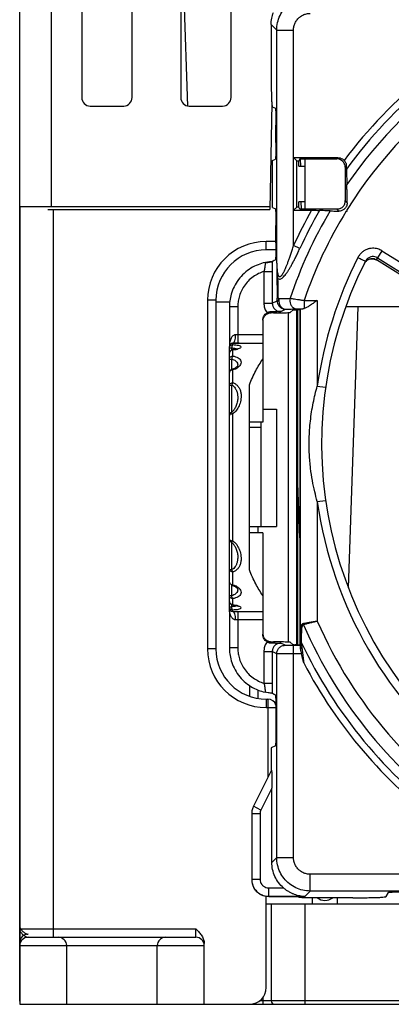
# Model space of a CAD drawing. Header units: millimetres. Extents: x 0 to 420, y 0 to 594.
# Tile 2 of 25: x 63 to 85, y 177 to 235. Entities that reach past the tile are written whole.
import ezdxf

# ---------------------------------------------------------------- set-up
doc = ezdxf.new("R2010")
doc.units = ezdxf.units.MM

msp = doc.modelspace()

# ---------------------------------------------------------------- linework, layer by layer
at = {"color": 7, "linetype": 'Continuous'}
for p, q in [((63.256, 176.935), (63.256, 283.435)), ((65.156, 224.335), (65.156, 265.735)), ((66.956, 251.835), (66.956, 230.835)), ((69.956, 230.835), (69.956, 251.835)), ((72.856, 251.835), (72.856, 230.835)), ((75.856, 230.835), (75.856, 251.835)), ((73.289, 230.333), (73.048, 237.235)), ((78.579, 234.862), (78.246, 235.195)), ((78.246, 235.195), (78.246, 232.293)), ((78.579, 220.955), (78.579, 234.862)), ((78.579, 234.862), (79.578, 234.862)), ((79.578, 227.254), (79.578, 234.862)), ((67.456, 230.335), (69.456, 230.335)), ((73.356, 230.335), (75.356, 230.335)), ((78.285, 230.497), (78.175, 224.152)), ((78.315, 230.293), (78.498, 230.202)), ((78.532, 228.167), (78.532, 229.202)), ((78.323, 227.08), (78.498, 227.167)), ((78.323, 224.289), (78.323, 227.08)), ((79.578, 227.254), (82.226, 227.254)), ((79.771, 227.069), (79.586, 227.254)), ((79.586, 224.115), (79.586, 227.254)), ((79.771, 224.3), (79.771, 227.069)), ((79.771, 227.069), (79.898, 227.069)), ((79.952, 227.178), (79.898, 227.069)), ((79.898, 226.742), (79.898, 227.069)), ((79.898, 226.742), (80.256, 226.742)), ((79.984, 227.178), (79.99, 226.743)), ((80.152, 227.184), (82.156, 227.184)), ((80.256, 227.184), (80.256, 224.184)), ((82.156, 227.184), (82.226, 227.254)), ((82.656, 226.685), (82.729, 226.758)), ((82.656, 226.685), (82.656, 225.44)), ((79.898, 224.3), (79.898, 224.627)), ((80.256, 224.627), (79.898, 224.627)), ((80.021, 224.629), (80.028, 224.192)), ((82.664, 224.676), (82.777, 224.563)), ((63.256, 224.335), (78.175, 224.335)), ((63.256, 224.335), (63.256, 176.935)), ((63.256, 224.152), (63.256, 176.752)), ((64.939, 224.152), (78.175, 224.152)), ((65.256, 224.152), (65.256, 180.752)), ((78.323, 224.289), (78.498, 224.202)), ((79.578, 222.006), (79.578, 224.115)), ((79.578, 224.115), (80.659, 224.115)), ((79.771, 224.3), (79.586, 224.115)), ((79.898, 224.3), (79.771, 224.3)), ((79.952, 224.191), (79.898, 224.3)), ((81.857, 224.184), (80.152, 224.184)), ((82.158, 224.182), (82.275, 224.065)), ((78.532, 222.167), (78.532, 223.202)), ((77.956, 221.752), (77.956, 222.252)), ((78.532, 222.252), (77.956, 222.252)), ((78.529, 221.752), (77.956, 221.752)), ((79.956, 221.832), (79.578, 222.006)), ((84.846, 221.7), (84.582, 221.278)), ((84.846, 221.7), (87.789, 219.861)), ((78.456, 221.146), (78.498, 221.167)), ((84.518, 221.152), (84.519, 221.153)), ((87.344, 219.386), (84.518, 221.152)), ((87.345, 219.387), (84.519, 221.153)), ((84.582, 221.278), (87.526, 219.439)), ((77.816, 220.464), (77.816, 218.571)), ((77.816, 220.464), (78.315, 220.464)), ((78.315, 220.464), (78.315, 218.571)), ((74.456, 218.752), (74.456, 197.952)), ((74.956, 218.752), (74.456, 218.752)), ((74.956, 218.752), (74.956, 197.952)), ((74.956, 218.652), (75.777, 218.652)), ((77.816, 218.571), (78.315, 218.571)), ((78.315, 218.571), (78.608, 218.717)), ((80.211, 218.737), (80.999, 218.737)), ((80.211, 218.737), (80.211, 218.25)), ((80.999, 218.737), (80.999, 213.632)), ((75.756, 218.358), (75.756, 215.984)), ((76.256, 218.358), (75.756, 218.358)), ((76.256, 218.358), (76.256, 216.184)), ((78.226, 218.001), (78.196, 218.001)), ((78.39, 218.001), (78.226, 218.001)), ((78.256, 218.063), (78.256, 218.005)), ((78.816, 218.071), (79.108, 218.217)), ((79.285, 198.351), (79.285, 218.018)), ((79.552, 218.181), (79.389, 218.018)), ((79.956, 218.184), (79.752, 218.184)), ((79.785, 198.184), (79.785, 218.184)), ((79.839, 198.185), (79.845, 218.185)), ((79.956, 218.184), (79.999, 218.228)), ((79.956, 218.184), (79.956, 198.184)), ((79.999, 199.054), (79.999, 218.228)), ((87.354, 218.352), (82.69, 218.352)), ((82.852, 201.591), (83.437, 218.352)), ((77.756, 217.562), (77.756, 211.484)), ((75.956, 216.184), (77.756, 216.184)), ((75.956, 216.1), (75.956, 216.18)), ((77.756, 216.684), (76.106, 216.684)), ((75.756, 200.389), (75.756, 215.98)), ((75.756, 215.902), (75.898, 215.902)), ((75.898, 215.782), (75.898, 215.902)), ((75.956, 215.419), (75.956, 215.773)), ((75.756, 215.238), (75.898, 215.238)), ((75.898, 214.627), (75.898, 215.238)), ((75.956, 213.827), (75.956, 214.592)), ((76.256, 214.882), (76.256, 214.881)), ((75.756, 213.686), (75.898, 213.686)), ((75.898, 212.078), (75.898, 213.686)), ((76.956, 202.662), (76.956, 213.707)), ((80.999, 213.632), (81.494, 213.562)), ((76.256, 212.918), (76.256, 212.915)), ((77.756, 212.252), (78.556, 212.252)), ((78.556, 212.252), (78.556, 205.252)), ((75.956, 204.398), (75.956, 211.971)), ((77.756, 211.484), (76.956, 211.484)), ((77.656, 205.261), (77.656, 211.484)), ((76.956, 211.184), (77.656, 211.184)), ((79.956, 204.57), (79.842, 207.83)), ((80.999, 206.737), (81.494, 206.807)), ((80.999, 206.737), (80.999, 199.6)), ((76.956, 205.252), (78.556, 205.252)), ((77.456, 205.252), (77.456, 204.884)), ((77.756, 204.884), (76.956, 204.884)), ((77.756, 204.884), (77.756, 198.807)), ((75.859, 204.317), (75.858, 204.318)), ((75.898, 202.683), (75.898, 204.291)), ((76.256, 203.453), (76.256, 203.451)), ((75.756, 202.683), (75.898, 202.683)), ((75.956, 201.777), (75.956, 202.542)), ((75.898, 201.131), (75.898, 201.742)), ((76.256, 201.488), (76.256, 201.487)), ((75.756, 201.131), (75.898, 201.131)), ((75.956, 200.596), (75.956, 200.95)), ((75.756, 200.467), (75.898, 200.467)), ((75.756, 200.384), (75.756, 198.011)), ((75.898, 200.467), (75.898, 200.587)), ((75.956, 200.189), (75.956, 200.269)), ((75.956, 200.184), (77.756, 200.184)), ((76.256, 200.184), (76.256, 198.011)), ((77.756, 199.684), (76.106, 199.684)), ((74.956, 197.952), (74.456, 197.952)), ((76.256, 198.011), (75.756, 198.011)), ((78.196, 198.368), (78.226, 198.368)), ((78.226, 198.368), (78.39, 198.368)), ((78.256, 198.306), (78.256, 198.364)), ((79.079, 198.167), (78.816, 198.298)), ((79.552, 198.188), (79.389, 198.351)), ((79.982, 198.158), (79.578, 198.158)), ((79.578, 185.507), (79.578, 198.158)), ((79.956, 198.184), (79.752, 198.184)), ((79.982, 198.158), (79.956, 198.184)), ((77.816, 197.798), (78.315, 197.798)), ((77.816, 197.798), (77.816, 195.905)), ((78.579, 197.667), (78.315, 197.798)), ((78.315, 197.798), (78.315, 195.905)), ((78.579, 185.507), (78.579, 197.667)), ((80.06, 197.658), (79.578, 197.658)), ((76.956, 195.769), (76.956, 195.123)), ((77.816, 195.905), (78.315, 195.905)), ((77.456, 195.503), (77.456, 194.994)), ((78.456, 195.223), (78.498, 195.202)), ((77.956, 194.952), (78.056, 194.952)), ((77.956, 194.952), (77.956, 194.452)), ((77.956, 194.452), (78.531, 194.452)), ((78.056, 194.952), (78.056, 190.292)), ((78.532, 194.202), (78.532, 193.167)), ((78.498, 192.167), (78.246, 192.041)), ((78.246, 192.041), (78.246, 190.673)), ((78.27, 190.72), (77.192, 188.565)), ((78.288, 189.638), (77.639, 188.341)), ((78.288, 185.216), (78.288, 189.638)), ((77.639, 188.341), (77.192, 188.565)), ((77.587, 188.118), (77.087, 188.118)), ((77.087, 188.118), (77.087, 184.2)), ((77.587, 188.118), (77.587, 184.2)), ((78.579, 185.507), (78.288, 185.216)), ((78.579, 185.507), (79.578, 185.507)), ((88.186, 184.507), (80.578, 184.507)), ((80.578, 183.508), (80.578, 184.507)), ((77.587, 184.2), (77.087, 184.2)), ((77.176, 183.787), (77.192, 183.753)), ((77.192, 183.753), (77.204, 183.729)), ((78.087, 183.7), (78.984, 183.7)), ((78.087, 183.7), (78.087, 183.2)), ((80.578, 183.508), (80.27, 183.2)), ((94.493, 183.508), (80.578, 183.508)), ((85.112, 183.174), (85.238, 183.427)), ((77.956, 177.752), (77.956, 183.2)), ((77.956, 182.752), (132.556, 182.752)), ((78.087, 183.2), (80.27, 183.2)), ((78.087, 183.2), (78.099, 183.175)), ((78.099, 183.175), (80.099, 183.175)), ((78.256, 182.752), (78.256, 176.952)), ((80.134, 183.105), (80.099, 183.175)), ((83.112, 183.105), (80.134, 183.105)), ((80.256, 182.752), (80.256, 176.752)), ((80.717, 182.752), (80.705, 183.105)), ((82.194, 182.752), (82.206, 183.105)), ((63.256, 181.252), (73.756, 181.252)), ((73.756, 180.752), (73.756, 181.252)), ((63.756, 180.752), (73.756, 180.752)), ((74.256, 176.752), (74.256, 180.386)), ((63.256, 180.252), (74.256, 180.252)), ((66.056, 176.752), (66.056, 180.252)), ((71.456, 176.752), (71.456, 180.252)), ((89.856, 176.952), (77.554, 176.952)), ((77.756, 177.153), (77.756, 176.752)), ((63.256, 176.752), (76.956, 176.752)), ((76.956, 176.752), (133.556, 176.752))]:
    msp.add_line(p, q, dxfattribs=at)
for centre, radius, start, end in [((105.256, 210.184), 27.297, 103.23626, 145.48987), ((105.256, 210.184), 26.465, 100.89035, 148.14123), ((105.256, 210.184), 28.268, 114.72053, 143.27573), ((105.256, 210.184), 27.852, 114.72053, 143.96499), ((67.456, 230.835), 0.5, 180, 270), ((69.456, 230.835), 0.5, 270, 0), ((73.356, 230.835), 0.5, 180, 270), ((75.356, 230.835), 0.5, 270, 0), ((105.256, 210.184), 27.297, 149.40465, 161.45698), ((105.256, 210.184), 28.268, 150.47477, 155.27947), ((105.256, 210.184), 27.852, 150.00808, 155.27947), ((105.256, 210.184), 26.465, 148.37034, 161.1457), ((77.956, 218.752), 3.5, 90, 180), ((77.956, 218.752), 3, 90, 180), ((105.256, 210.184), 24.5, 153.01426, 171.91047), ((105.256, 210.184), 24, 153.01749, 231.98251), ((75.956, 215.984), 0.2, 90, 180), ((105.256, 210.184), 24.5, 188.08953, 231.98603), ((75.956, 200.384), 0.2, 180, 270), ((105.256, 210.184), 27.297, 203.27874, 235.48987), ((105.256, 210.184), 26.465, 203.57382, 238.14121), ((77.956, 197.952), 3.5, 180, 270), ((77.956, 197.952), 3, 180, 270), ((105.256, 210.184), 27.852, 205.13756, 233.96499), ((105.256, 210.184), 28.268, 207.52242, 233.27573), ((78.056, 194.452), 0.5, 17.80367, 90), ((81.456, 183.724), 0.772, 233.41343, 306.58545), ((63.756, 180.435), 0.5, 90, 180), ((63.756, 180.252), 0.5, 90, 180), ((65.556, 180.252), 0.5, 0, 90), ((71.956, 180.252), 0.5, 90, 180), ((73.756, 180.252), 0.5, 0, 90), ((76.956, 177.752), 1, 270, 0), ((78.456, 176.952), 0.2, 180, 270)]:
    msp.add_arc(centre, radius, start, end, dxfattribs=at)
for points, start_tangent, end_tangent in [([(78.579, 234.862), (78.629, 235.307), (78.777, 235.729), (79.016, 236.108), (79.332, 236.425), (79.711, 236.663), (80.133, 236.811), (80.578, 236.861)], (0.000711, 1), (1, 0.000716)), ([(78.246, 235.195), (78.281, 235.568), (78.378, 235.91)], (0, 1), (0.357421, 0.933943)), ([(79.578, 234.862), (79.603, 235.084), (79.677, 235.295), (79.796, 235.485), (79.955, 235.644), (80.145, 235.763), (80.356, 235.837), (80.578, 235.862)], (0.000218, 1), (1, 0.00023)), ([(78.246, 232.293), (78.248, 231.858), (78.253, 231.435), (78.261, 231.056), (78.272, 230.744), (78.285, 230.502), (78.3, 230.349), (78.315, 230.293)], (0, -1), (0.894482, -0.447105)), ([(78.498, 230.202), (78.507, 230.165), (78.515, 230.062), (78.522, 229.903), (78.528, 229.697), (78.531, 229.455), (78.532, 229.202)], (0.894482, -0.447105), (0, -1)), ([(78.532, 228.167), (78.531, 227.914), (78.528, 227.672), (78.522, 227.467), (78.515, 227.307), (78.507, 227.204), (78.498, 227.167)], (0, -1), (-0.894482, -0.447105)), ([(79.952, 227.178), (79.968, 227.18), (80.012, 227.183), (80.077, 227.184), (80.152, 227.184)], (0.447105, 0.894482), (1, 0)), ([(82.656, 226.685), (82.631, 226.839), (82.56, 226.979), (82.45, 227.089), (82.31, 227.16), (82.156, 227.184)], (0, 1), (-1, 0)), ([(82.226, 227.254), (82.364, 227.235), (82.492, 227.178), (82.598, 227.088)], (1, 0), (0.666062, -0.745896)), ([(82.598, 227.088), (82.664, 226.995), (82.711, 226.882), (82.729, 226.758)], (0.666062, -0.745896), (0.01593, -0.999873)), ([(82.733, 226.569), (82.731, 226.656), (82.729, 226.758)], (-0.032161, 0.999483), (-0.01593, 0.999873)), ([(82.733, 226.569), (82.743, 226.26), (82.753, 225.954), (82.762, 225.65)], (0.032161, -0.999483), (0.031, -0.999519)), ([(82.777, 224.563), (82.775, 224.892), (82.772, 225.185), (82.767, 225.44), (82.762, 225.65)], (-0.004251, 0.999991), (-0.031, 0.999519)), ([(82.656, 225.441), (82.656, 225.256), (82.657, 225.088), (82.659, 224.938), (82.661, 224.806), (82.663, 224.696)], (0, -1), (0.029602, -0.999562)), ([(82.777, 224.563), (82.764, 224.449), (82.73, 224.349), (82.679, 224.265), (82.616, 224.195), (82.541, 224.138), (82.456, 224.096), (82.366, 224.072), (82.275, 224.065)], (0.004251, -0.999991), (-0.999923, 0.012448)), ([(82.363, 224.218), (82.447, 224.261), (82.524, 224.322), (82.589, 224.401), (82.634, 224.492), (82.658, 224.584), (82.664, 224.676)], (0.932773, 0.360464), (-0.029573, 0.999563)), ([(82.664, 224.676), (82.664, 224.686), (82.663, 224.696)], (-0.029573, 0.999563), (-0.029602, 0.999562)), ([(78.498, 224.202), (78.507, 224.165), (78.515, 224.062), (78.522, 223.903), (78.528, 223.697), (78.531, 223.455), (78.532, 223.202)], (0.894482, -0.447105), (0, -1)), ([(80.152, 224.184), (80.077, 224.185), (80.012, 224.186), (79.968, 224.189), (79.952, 224.191)], (-1, 0), (-0.447105, 0.894482)), ([(80.659, 224.115), (80.849, 224.114), (81.013, 224.111), (81.133, 224.107)], (1, 0), (0.998917, -0.046536)), ([(81.759, 224.078), (81.552, 224.087), (81.343, 224.097), (81.133, 224.107)], (-0.998929, 0.046274), (-0.998917, 0.046536)), ([(81.759, 224.078), (81.895, 224.073), (82.068, 224.068), (82.275, 224.065)], (0.998929, -0.046274), (0.999923, -0.012448)), ([(82.158, 224.182), (82.013, 224.184), (81.856, 224.184)], (-0.999831, 0.018386), (-1, 0)), ([(82.363, 224.218), (82.264, 224.19), (82.158, 224.182)], (-0.932773, -0.360464), (-0.999831, 0.018386)), ([(82.724, 224.062), (82.749, 224.062), (82.778, 224.062)], (1, -0.000052), (0.999999, 0.001384)), ([(82.778, 224.062), (82.778, 224.108), (82.778, 224.153)], (0.000876, 1), (-0.000005, 1)), ([(78.532, 222.167), (78.531, 221.914), (78.528, 221.672), (78.522, 221.467), (78.515, 221.307), (78.507, 221.204), (78.498, 221.167)], (0, -1), (-0.894482, -0.447105)), ([(78.579, 220.955), (78.585, 220.762), (78.597, 220.596), (78.615, 220.452), (78.64, 220.33), (78.673, 220.235), (78.716, 220.175), (78.766, 220.156), (78.821, 220.177), (78.879, 220.234), (78.94, 220.32), (79.003, 220.431), (79.066, 220.562), (79.131, 220.711), (79.197, 220.876), (79.266, 221.061), (79.339, 221.266), (79.415, 221.492), (79.495, 221.738), (79.578, 222.006)], (0.01357, -0.999908), (0.293406, 0.955988)), ([(78.664, 220.036), (78.699, 220.019), (78.775, 220.014), (78.857, 220.044), (78.943, 220.107), (79.032, 220.196), (79.123, 220.307), (79.215, 220.436), (79.308, 220.58), (79.405, 220.742), (79.505, 220.922), (79.61, 221.12), (79.721, 221.337), (79.836, 221.574), (79.956, 221.832)], (0.834695, -0.550713), (0.418198, 0.908356)), ([(84.846, 221.7), (84.735, 221.76), (84.605, 221.809), (84.456, 221.842), (84.292, 221.851), (84.118, 221.831), (83.942, 221.778), (83.773, 221.69), (83.626, 221.574), (83.508, 221.439), (83.423, 221.302)], (-0.848043, 0.529927), (-0.45374, -0.891134)), ([(77.886, 220.998), (77.465, 220.87), (77.037, 220.656), (76.636, 220.353), (76.295, 219.977), (76.035, 219.555), (75.865, 219.12), (75.779, 218.711), (75.756, 218.358)], (-0.977468, -0.211082), (0.000002, -1)), ([(77.886, 220.998), (77.891, 220.988), (77.892, 220.952), (77.888, 220.892), (77.88, 220.809), (77.866, 220.705), (77.844, 220.588), (77.816, 220.464)], (0.892987, 0.450083), (-0.247441, -0.968903)), ([(77.886, 220.998), (78.002, 221.022), (78.097, 221.039), (78.176, 221.051), (78.242, 221.059), (78.288, 221.065), (78.309, 221.069)], (0.973603, 0.228248), (0.874869, 0.48436)), ([(78.153, 221.007), (77.891, 220.964)], (-0.993709, -0.111993), (-0.977963, -0.208779)), ([(78.311, 221.02), (78.153, 221.007)], (-0.998563, -0.053599), (-0.993709, -0.111993)), ([(78.309, 221.069), (78.358, 221.095), (78.407, 221.121), (78.456, 221.146)], (0.874613, 0.484821), (0.894482, 0.447105)), ([(78.309, 221.069), (78.312, 220.882), (78.315, 220.676), (78.315, 220.464)], (0.02472, -0.999694), (0.000005, -1)), ([(78.579, 220.955), (78.58, 220.81), (78.581, 220.669), (78.582, 220.536), (78.583, 220.419), (78.584, 220.316), (78.585, 220.269)], (0.006193, -0.999981), (0.011167, -0.999938)), ([(78.579, 220.955), (78.581, 220.806), (78.585, 220.67), (78.59, 220.543), (78.596, 220.432), (78.602, 220.336), (78.61, 220.252), (78.618, 220.178), (78.625, 220.116), (78.632, 220.064)], (0.010065, -0.999949), (0.13931, -0.990249)), ([(83.422, 221.301), (83.56, 221.231), (83.685, 221.168), (83.783, 221.117), (83.846, 221.085), (83.868, 221.074)], (0.893216, -0.449627), (0.888362, -0.459144)), ([(83.805, 220.949), (83.824, 220.983)], (0.447936, 0.894066), (0.516151, 0.856497)), ([(83.823, 220.982), (83.805, 220.949)], (-0.513835, -0.857889), (-0.448549, -0.893758)), ([(83.841, 221.01), (83.823, 220.982)], (-0.568121, -0.822945), (-0.513835, -0.857889)), ([(83.824, 220.983), (83.838, 221.006), (83.895, 221.076)], (0.516151, 0.856497), (0.698835, 0.715283)), ([(84.519, 221.153), (84.392, 221.21), (84.255, 221.228), (84.118, 221.209), (83.992, 221.153), (83.885, 221.065), (83.841, 221.01)], (-0.847654, 0.530549), (-0.568121, -0.822945)), ([(84.582, 221.278), (84.432, 221.341), (84.268, 221.351), (84.108, 221.306), (83.969, 221.21), (83.868, 221.074)], (-0.847594, 0.530645), (-0.453718, -0.891145)), ([(83.895, 221.076), (83.964, 221.134), (84.126, 221.211), (84.303, 221.225), (84.473, 221.177), (84.518, 221.152)], (0.698835, 0.715283), (0.847622, -0.530601)), ([(84.519, 221.153), (84.54, 221.195), (84.561, 221.237), (84.582, 221.278)], (0.448802, 0.893631), (0.454137, 0.890932)), ([(77.816, 220.464), (77.489, 220.335), (77.168, 220.142), (76.876, 219.89), (76.633, 219.591), (76.451, 219.264), (76.332, 218.934), (76.272, 218.625), (76.256, 218.358)], (-0.956727, -0.290986), (0.000005, -1)), ([(78.585, 220.269), (78.585, 220.224), (78.586, 220.141), (78.587, 220.068), (78.588, 220.036)], (0.011167, -0.999938), (0.017789, -0.999842)), ([(78.632, 220.064), (78.609, 220.046), (78.594, 220.026), (78.588, 220.006)], (-0.851803, -0.523862), (-0.063075, -0.998009)), ([(78.588, 220.036), (78.588, 220.006)], (0.017789, -0.999842), (0.019153, -0.999817)), ([(78.588, 220.006), (78.599, 219.422), (78.609, 218.85)], (0.019161, -0.999816), (0.017162, -0.999853)), ([(78.632, 220.064), (78.633, 220.006)], (0.017165, -0.999853), (0.017089, -0.999854)), ([(78.632, 220.064), (78.664, 220.036)], (0.689421, -0.724361), (0.834695, -0.550713)), ([(78.633, 220.006), (78.642, 219.477), (78.651, 218.902)], (0.017089, -0.999854), (0.015321, -0.999883)), ([(77.816, 218.571), (77.821, 218.464), (77.839, 218.354), (77.872, 218.239), (77.924, 218.118), (78, 217.992)], (0.00001, -1), (0.578799, -0.81547)), ([(78.315, 218.571), (78.319, 218.512), (78.33, 218.451), (78.35, 218.387), (78.383, 218.318), (78.432, 218.249), (78.499, 218.183), (78.587, 218.126), (78.694, 218.086), (78.816, 218.071)], (-0.000603, -1), (1, 0.000546)), ([(78.608, 218.717), (78.616, 218.679), (78.636, 218.676), (78.663, 218.708), (78.69, 218.77), (78.712, 218.846)], (0.052129, -0.99864), (0.371085, 0.928599)), ([(78.608, 218.717), (78.609, 218.746), (78.609, 218.85)], (0.031006, 0.999519), (-0.017132, 0.999853)), ([(78.608, 218.717), (78.633, 218.562), (78.704, 218.422), (78.816, 218.311), (78.956, 218.24), (79.108, 218.217)], (0.000609, -1), (1, -0.000609)), ([(78.609, 218.85), (78.613, 218.864), (78.621, 218.877), (78.634, 218.89), (78.651, 218.902)], (0.070777, 0.997492), (0.863639, 0.50411)), ([(78.712, 218.846), (78.691, 218.85), (78.671, 218.859), (78.657, 218.876), (78.651, 218.902)], (-0.995836, 0.091166), (-0.01521, 0.999884)), ([(78.712, 218.846), (78.702, 218.665), (78.745, 218.491), (78.836, 218.347), (78.962, 218.251), (79.108, 218.217)], (-0.205489, -0.97866), (0.999924, -0.012335)), ([(78.712, 218.846), (79.045, 218.856), (79.376, 218.865)], (0.999567, 0.02943), (0.999563, 0.029565)), ([(79.376, 218.865), (79.365, 218.684), (79.407, 218.509), (79.498, 218.364), (79.624, 218.268), (79.77, 218.233)], (-0.210791, -0.977531), (0.999923, -0.012391)), ([(79.376, 218.865), (79.49, 218.849), (79.637, 218.827), (79.812, 218.8), (80.007, 218.769), (80.211, 218.737)], (0.990076, -0.140536), (0.987269, -0.159058)), ([(80.999, 218.737), (80.751, 218.563), (80.536, 218.42), (80.355, 218.313), (80.211, 218.25)], (-0.816497, -0.57735), (-0.957072, -0.289849)), ([(77.756, 217.562), (77.772, 217.691), (77.821, 217.81), (77.899, 217.913), (78, 217.992)], (0, 1), (0.859515, 0.51111)), ([(77.765, 217.602), (77.794, 217.696), (77.902, 217.858), (78.064, 217.967)], (0.195245, 0.980755), (0.924106, 0.382136)), ([(77.766, 217.606), (77.777, 217.649), (77.809, 217.729), (77.852, 217.799), (77.903, 217.86), (77.962, 217.91), (78.025, 217.948), (78.057, 217.963)], (0.202676, 0.979246), (0.917577, 0.397558)), ([(78.256, 218.063), (78.174, 218.056), (78.088, 218.033), (78, 217.992)], (-0.999973, -0.007291), (-0.859515, -0.51111)), ([(78.057, 217.963), (78.088, 217.975), (78.145, 217.992), (78.188, 217.999), (78.198, 218)], (0.917577, 0.397558), (0.995002, 0.099857)), ([(78.064, 217.967), (78.165, 217.996)], (0.924106, 0.382136), (0.983302, 0.181982)), ([(78.165, 217.996), (78.256, 218.005)], (0.983302, 0.181982), (1, 0)), ([(78.256, 218.005), (78.248, 218.003), (78.226, 218.001)], (0.001661, -0.999999), (-0.998303, -0.058239)), ([(78.816, 218.071), (78.699, 218.069), (78.593, 218.067), (78.488, 218.066), (78.377, 218.064), (78.256, 218.063)], (-0.99985, -0.017313), (-0.999973, -0.007291)), ([(78.39, 218.001), (78.643, 218.002), (78.884, 218.004), (79.09, 218.006), (79.25, 218.01), (79.352, 218.014), (79.389, 218.018)], (1, 0), (0.707107, 0.707107)), ([(79.108, 218.217), (79.44, 218.225), (79.77, 218.233)], (0.999695, 0.024683), (0.999697, 0.024611)), ([(79.552, 218.181), (79.568, 218.182), (79.612, 218.184), (79.677, 218.184), (79.752, 218.184)], (0.707107, 0.707107), (1, 0)), ([(79.77, 218.233), (79.836, 218.234), (79.921, 218.236), (80.023, 218.236), (80.135, 218.237)], (0.999697, 0.024614), (0.999997, 0.002378)), ([(79.999, 218.228), (80.035, 218.233), (80.135, 218.237)], (0.707107, 0.707107), (0.999552, 0.029929)), ([(80.211, 218.25), (80.171, 218.241), (80.135, 218.237)], (-0.957053, -0.289913), (-0.999552, -0.029929)), ([(75.956, 216.18), (75.856, 216.153), (75.782, 216.08), (75.756, 215.98)], (-1, 0), (0, -1)), ([(76.106, 216.684), (76.034, 216.67), (75.968, 216.628), (75.909, 216.564), (75.858, 216.48), (75.816, 216.379), (75.784, 216.262), (75.763, 216.131), (75.758, 216.06)], (-1, -0.000698), (-0.053854, -0.998549)), ([(75.956, 216.184), (75.941, 216.178)], (-1, 0), (-0.743396, -0.668851)), ([(76.106, 216.684), (76.094, 216.493), (76.062, 216.331), (76.013, 216.223), (75.956, 216.184)], (-0.000004, -1), (-1, 0)), ([(76.099, 216.182), (75.956, 216.18)], (-0.999879, -0.015532), (-0.999944, -0.010564)), ([(76.33, 216.184), (76.226, 216.184), (76.099, 216.182)], (-1, 0.000195), (-0.999879, -0.015532)), ([(75.756, 215.902), (75.782, 216.001), (75.856, 216.074), (75.956, 216.1)], (0, 1), (1, 0)), ([(75.758, 216.06), (75.756, 215.984)], (-0.053854, -0.998549), (-0.000048, -1)), ([(75.762, 215.632), (75.756, 215.583)], (-0.272613, -0.962124), (0, -1)), ([(75.759, 215.62), (75.756, 215.583)], (-0.187648, -0.982236), (0, -1)), ([(75.9, 215.775), (75.866, 215.762), (75.809, 215.718), (75.77, 215.656), (75.759, 215.62)], (-0.960515, -0.278227), (-0.187648, -0.982236)), ([(75.856, 215.747), (75.782, 215.678), (75.762, 215.632)], (-0.877794, -0.479038), (-0.272613, -0.962124)), ([(75.956, 215.773), (75.856, 215.747)], (-1, 0), (-0.877794, -0.479038)), ([(75.956, 216.1), (75.929, 216.065), (75.908, 215.994), (75.898, 215.902)], (-0.901358, -0.433076), (-0.040041, -0.999198)), ([(75.898, 215.902), (76.026, 215.89), (76.083, 215.88)], (0.998137, -0.061019), (0.980289, -0.197571)), ([(75.936, 215.782), (75.9, 215.775)], (-0.995083, -0.099046), (-0.960515, -0.278227)), ([(75.954, 215.784), (75.936, 215.782)], (-0.994184, -0.107695), (-0.995168, -0.098187)), ([(75.956, 215.773), (75.936, 215.78)], (-0.704292, 0.709911), (-0.999933, 0.0116)), ([(76.052, 215.797), (75.976, 215.786), (75.954, 215.784)], (-0.985295, -0.170861), (-0.994184, -0.107695)), ([(75.956, 216.1), (76.135, 216.087), (76.285, 216.065), (76.392, 216.033), (76.448, 215.992), (76.448, 215.944), (76.392, 215.892), (76.283, 215.841), (76.212, 215.819)], (0.999003, -0.044652), (-0.964262, -0.264951)), ([(76.132, 215.8), (75.956, 215.773)], (-0.979007, -0.203825), (-0.994825, -0.101601)), ([(76.119, 215.811), (76.052, 215.797)], (-0.971771, -0.235927), (-0.985295, -0.170861)), ([(76.083, 215.88), (76.134, 215.868)], (0.980289, -0.197571), (0.963424, -0.267982)), ([(76.175, 215.826), (76.119, 215.811)], (-0.959989, -0.280038), (-0.971771, -0.235927)), ([(76.212, 215.819), (76.132, 215.8)], (-0.964262, -0.264951), (-0.979007, -0.203825)), ([(76.134, 215.868), (76.211, 215.837)], (0.963424, -0.267982), (0.856791, -0.515663)), ([(76.287, 215.87), (76.281, 215.865), (76.222, 215.84), (76.175, 215.826)], (-0.849019, -0.528362), (-0.959989, -0.280038)), ([(75.756, 215.238), (75.782, 215.329), (75.856, 215.395), (75.956, 215.419)], (0, 1), (1, 0)), ([(75.956, 215.419), (75.932, 215.376), (75.912, 215.312), (75.898, 215.238)], (-0.611111, -0.791545), (-0.128295, -0.991736)), ([(75.898, 215.238), (76.02, 215.202), (76.126, 215.14), (76.206, 215.053), (76.25, 214.94), (76.256, 214.882)], (0.981187, -0.193061), (0.002081, -0.999998)), ([(75.956, 215.419), (76.126, 215.381), (76.274, 215.319), (76.387, 215.229), (76.448, 215.113), (76.446, 214.98), (76.38, 214.848), (76.344, 214.805)], (0.989807, -0.142416), (-0.679245, -0.733912)), ([(76.956, 213.707), (77.329, 214.543), (77.756, 215.231)], (0.356609, 0.934254), (0.596996, 0.802244)), ([(75.761, 214.476), (75.756, 214.431)], (-0.226002, -0.974127), (0, -1)), ([(75.87, 214.612), (75.832, 214.588), (75.776, 214.519), (75.761, 214.476)], (-0.903392, -0.428816), (-0.226002, -0.974127)), ([(75.856, 214.57), (75.782, 214.511), (75.763, 214.473)], (-0.908427, -0.418044), (-0.319518, -0.94758)), ([(75.956, 214.592), (75.856, 214.57)], (-1, -0.000024), (-0.908427, -0.418044)), ([(75.912, 214.627), (75.87, 214.612)], (-0.976042, -0.217582), (-0.903392, -0.428816)), ([(75.943, 214.634), (75.912, 214.627)], (-0.964964, -0.262382), (-0.976038, -0.217599)), ([(75.956, 214.592), (75.926, 214.624), (75.912, 214.624)], (-0.528113, 0.849174), (-0.982436, -0.186598)), ([(76.123, 214.714), (76.069, 214.683), (75.943, 214.634)], (-0.833665, -0.55227), (-0.964964, -0.262382)), ([(76.118, 214.646), (75.956, 214.592)], (-0.910851, -0.412736), (-0.974877, -0.222745)), ([(76.194, 214.686), (76.118, 214.646)], (-0.860627, -0.509236), (-0.910851, -0.412736)), ([(76.255, 214.882), (76.255, 214.874), (76.233, 214.82), (76.17, 214.749), (76.123, 214.714)], (0.053143, -0.998587), (-0.833665, -0.55227)), ([(76.344, 214.805), (76.265, 214.733), (76.194, 214.686)], (-0.679245, -0.733912), (-0.860627, -0.509236)), ([(75.756, 213.686), (75.782, 213.757), (75.856, 213.808), (75.956, 213.827)], (0, 1), (1, 0)), ([(75.956, 213.827), (75.934, 213.787), (75.915, 213.738), (75.898, 213.686)], (-0.51178, -0.859117), (-0.265641, -0.964072)), ([(75.956, 213.827), (76.113, 213.756), (76.249, 213.642), (76.354, 213.492), (76.424, 213.307), (76.454, 213.094), (76.447, 212.885), (76.413, 212.699), (76.363, 212.533), (76.301, 212.384), (76.228, 212.253), (76.147, 212.139), (76.057, 212.045), (75.956, 211.971)], (0.95579, -0.294049), (-0.868875, -0.495032)), ([(75.898, 213.686), (76.011, 213.616), (76.108, 213.506), (76.183, 213.359), (76.233, 213.179), (76.255, 212.971), (76.256, 212.918)], (0.922061, -0.387044), (0.000306, -1)), ([(80.999, 206.737), (80.845, 207.33), (80.709, 207.989), (80.599, 208.727), (80.528, 209.558), (80.516, 210.495), (80.587, 211.538), (80.756, 212.625), (80.999, 213.632)], (-0.273456, 0.961884), (0.273513, 0.961868)), ([(76.256, 212.918), (76.249, 212.798), (76.226, 212.662), (76.19, 212.533), (76.143, 212.413), (76.089, 212.307), (76.029, 212.213), (75.996, 212.171)], (0.000259, -1), (-0.641908, -0.766781)), ([(75.859, 212.052), (75.804, 212.007), (75.768, 211.946), (75.756, 211.877)], (-0.874596, -0.484853), (0, -1)), ([(75.885, 212.068), (75.858, 212.051)], (-0.827624, -0.561282), (-0.873889, -0.486125)), ([(75.956, 211.971), (75.911, 212.025), (75.875, 212.051), (75.859, 212.05)], (-0.58144, 0.813589), (-0.935899, -0.352267)), ([(75.996, 212.171), (75.961, 212.133), (75.885, 212.068)], (-0.641908, -0.766781), (-0.827624, -0.561282)), ([(75.763, 211.901), (75.756, 211.877)], (-0.501017, -0.865437), (0, -1)), ([(75.876, 211.963), (75.856, 211.959), (75.782, 211.924), (75.763, 211.901)], (-0.980062, -0.198693), (-0.501017, -0.865437)), ([(75.956, 211.971), (75.876, 211.963)], (-1, -0.000079), (-0.980062, -0.198693)), ([(75.859, 204.317), (75.804, 204.362), (75.768, 204.423), (75.756, 204.492)], (-0.874605, 0.484836), (0, 1)), ([(75.756, 204.492), (75.782, 204.445), (75.856, 204.41), (75.904, 204.401)], (0, -1), (0.991565, -0.129613)), ([(75.956, 204.398), (75.911, 204.344), (75.875, 204.318), (75.859, 204.319)], (-0.581429, -0.813597), (-0.935907, 0.352248)), ([(75.904, 204.401), (75.956, 204.398)], (0.991565, -0.129613), (1, -0.000081)), ([(75.956, 204.398), (76.057, 204.324), (76.148, 204.229), (76.23, 204.114), (76.302, 203.983), (76.364, 203.835), (76.413, 203.671), (76.446, 203.49), (76.455, 203.291), (76.428, 203.081), (76.36, 202.89), (76.254, 202.733), (76.116, 202.616), (75.956, 202.542)], (0.868888, -0.495008), (-0.955861, -0.293819)), ([(75.858, 204.317), (75.873, 204.309)], (0.874162, -0.485634), (0.84918, -0.528103)), ([(75.873, 204.309), (75.945, 204.252)], (0.84918, -0.528103), (0.723027, -0.690819)), ([(75.945, 204.252), (75.979, 204.218)], (0.723027, -0.690819), (0.669338, -0.742958)), ([(75.979, 204.218), (76.01, 204.181), (76.068, 204.098), (76.12, 204.005), (76.167, 203.9), (76.205, 203.786), (76.235, 203.664), (76.252, 203.538), (76.256, 203.451)], (0.669338, -0.742958), (-0.000297, -1)), ([(76.256, 203.451), (76.255, 203.413), (76.236, 203.209), (76.187, 203.022), (76.111, 202.869), (76.013, 202.755), (75.898, 202.683)], (-0.000271, -1), (-0.922131, -0.386879)), ([(75.956, 202.542), (75.856, 202.561), (75.782, 202.612), (75.756, 202.683)], (-1, 0), (0, 1)), ([(75.956, 202.542), (75.934, 202.582), (75.915, 202.631), (75.898, 202.683)], (-0.506015, 0.862525), (-0.266572, 0.963815)), ([(77.756, 201.138), (77.329, 201.826), (76.956, 202.662)], (-0.596996, 0.802244), (-0.356609, 0.934254)), ([(75.756, 201.938), (75.782, 201.858), (75.856, 201.799), (75.916, 201.781)], (0, -1), (0.987121, -0.159977)), ([(75.912, 201.742), (75.87, 201.757)], (-0.976042, 0.217582), (-0.903392, 0.428816)), ([(76.256, 201.487), (76.25, 201.429), (76.206, 201.316), (76.126, 201.229), (76.02, 201.167), (75.898, 201.131)], (-0.00217, -0.999998), (-0.981187, -0.193061)), ([(75.956, 201.777), (75.926, 201.745), (75.912, 201.745)], (-0.528113, -0.849174), (-0.982436, 0.186598)), ([(75.912, 201.742), (75.935, 201.737), (76.003, 201.716)], (0.976004, -0.217754), (0.936412, -0.350902)), ([(75.916, 201.781), (75.956, 201.777)], (0.987121, -0.159977), (1, -0.000024)), ([(75.956, 201.777), (76.118, 201.723)], (0.974877, -0.222744), (0.910851, -0.412736)), ([(76.343, 201.565), (76.38, 201.521), (76.446, 201.389), (76.448, 201.256), (76.387, 201.14), (76.274, 201.05), (76.126, 200.988), (75.956, 200.95)], (0.680242, -0.732987), (-0.989807, -0.142415)), ([(76.003, 201.716), (76.065, 201.688), (76.12, 201.657)], (0.936412, -0.350902), (0.837555, -0.546353)), ([(76.118, 201.723), (76.194, 201.683)], (0.910851, -0.412736), (0.860627, -0.509236)), ([(76.12, 201.657), (76.168, 201.622), (76.233, 201.55), (76.255, 201.496), (76.255, 201.487)], (0.837555, -0.546353), (-0.052972, -0.998596)), ([(76.194, 201.683), (76.265, 201.636), (76.343, 201.565)], (0.860627, -0.509236), (0.680242, -0.732987)), ([(75.956, 200.95), (75.856, 200.974), (75.782, 201.04), (75.756, 201.131)], (-1, 0), (0, 1)), ([(75.956, 200.95), (75.932, 200.993), (75.912, 201.057), (75.898, 201.131)], (-0.569856, 0.821745), (-0.116566, 0.993183)), ([(75.9, 200.594), (75.866, 200.607), (75.809, 200.651), (75.77, 200.713), (75.756, 200.786)], (-0.960515, 0.278227), (0, 1)), ([(75.756, 200.786), (75.782, 200.691), (75.856, 200.622), (75.937, 200.597)], (0, -1), (0.995983, -0.089544)), ([(75.956, 200.269), (75.856, 200.295), (75.782, 200.368), (75.756, 200.467)], (-1, 0), (0, 1)), ([(75.756, 200.389), (75.782, 200.289), (75.856, 200.216), (75.956, 200.189)], (0, -1), (1, 0)), ([(75.756, 200.335), (75.756, 200.384)], (-0.035096, 0.999384), (-0.000007, 1)), ([(76.106, 199.684), (76.037, 199.698), (75.973, 199.737), (75.914, 199.798), (75.864, 199.878), (75.823, 199.971), (75.792, 200.074), (75.771, 200.18), (75.759, 200.285), (75.756, 200.335)], (-1, 0.000195), (-0.035096, 0.999384)), ([(76.134, 200.501), (76.026, 200.479), (75.898, 200.467)], (-0.963424, -0.267982), (-0.998137, -0.061019)), ([(75.956, 200.269), (75.929, 200.304), (75.908, 200.376), (75.898, 200.467)], (-0.858995, 0.511984), (-0.012999, 0.999916)), ([(75.936, 200.587), (75.9, 200.594)], (-0.995083, 0.099046), (-0.960515, 0.278227)), ([(75.956, 200.596), (75.936, 200.589)], (-0.704292, -0.709911), (-0.999933, -0.0116)), ([(75.936, 200.587), (75.969, 200.584)], (0.99522, -0.097661), (0.993434, -0.114404)), ([(75.937, 200.597), (75.956, 200.596)], (0.995983, -0.089544), (1, 0)), ([(75.956, 200.596), (76.132, 200.569)], (0.994825, -0.101601), (0.979007, -0.203825)), ([(76.283, 200.528), (76.392, 200.477), (76.448, 200.425), (76.448, 200.377), (76.392, 200.336), (76.285, 200.304), (76.135, 200.282), (75.956, 200.269)], (0.939066, -0.343738), (-0.999003, -0.044651)), ([(75.969, 200.584), (76.115, 200.559)], (0.993434, -0.114404), (0.972643, -0.232305)), ([(76.115, 200.559), (76.22, 200.529), (76.281, 200.504), (76.292, 200.497)], (0.972643, -0.232305), (0.889172, -0.457573)), ([(76.132, 200.569), (76.283, 200.528)], (0.979007, -0.203825), (0.939066, -0.343738)), ([(76.211, 200.532), (76.134, 200.501)], (-0.856738, -0.515752), (-0.963424, -0.267982)), ([(75.956, 200.184), (75.941, 200.191)], (-1, 0), (-0.743172, 0.6691)), ([(75.956, 200.189), (76.099, 200.187)], (0.999944, -0.010564), (0.999879, -0.015533)), ([(75.956, 200.184), (76.013, 200.146), (76.062, 200.038), (76.094, 199.876), (76.106, 199.684)], (1, 0), (0.00007, -1)), ([(76.099, 200.187), (76.226, 200.185), (76.33, 200.184)], (0.999879, -0.015533), (1, 0.000195)), ([(80.167, 199.462), (80.12, 199.445), (80.081, 199.408), (80.051, 199.358), (80.03, 199.3), (80.016, 199.239), (80.006, 199.176), (80.001, 199.114), (79.999, 199.054)], (-0.986388, -0.164433), (-0.013617, -0.999907)), ([(80.181, 199.397), (80.143, 199.379), (80.111, 199.342), (80.088, 199.292), (80.071, 199.234), (80.06, 199.172), (80.053, 199.109), (80.049, 199.047), (80.047, 198.987)], (-0.979436, -0.201753), (-0.008613, -0.999963)), ([(80.999, 199.6), (80.754, 199.56), (80.522, 199.521), (80.32, 199.488), (80.167, 199.462)], (-0.986299, -0.164965), (-0.986685, -0.162642)), ([(80.181, 199.397), (80.174, 199.418), (80.17, 199.44), (80.167, 199.462)], (-0.336274, 0.941764), (-0.063242, 0.997998)), ([(80.999, 199.6), (80.758, 199.54), (80.53, 199.483), (80.331, 199.434), (80.181, 199.397)], (-0.969965, -0.243246), (-0.970872, -0.239597)), ([(78, 198.377), (77.899, 198.456), (77.821, 198.559), (77.772, 198.678), (77.756, 198.807)], (-0.859515, 0.51111), (0, 1)), ([(78.074, 198.398), (78.045, 198.411), (77.986, 198.443), (77.929, 198.486), (77.877, 198.537), (77.833, 198.597), (77.797, 198.665), (77.771, 198.74), (77.757, 198.823)], (-0.932015, 0.362421), (-0.082979, 0.996551)), ([(77.765, 198.767), (77.794, 198.673), (77.902, 198.511), (78.064, 198.402)], (0.195245, -0.980755), (0.924106, -0.382136)), ([(79.999, 199.054), (79.996, 198.74), (79.992, 198.424)], (-0.010889, -0.999941), (-0.011391, -0.999935)), ([(80.047, 198.987), (80.022, 199.007), (80.005, 199.03), (79.999, 199.054)], (-0.846982, 0.531621), (-0.027958, 0.999609)), ([(80.047, 198.987), (80.045, 198.671), (80.042, 198.424)], (-0.008605, -0.999963), (-0.009, -0.99996)), ([(75.756, 198.011), (75.779, 197.658), (75.865, 197.249), (76.035, 196.815), (76.295, 196.392), (76.636, 196.016), (77.037, 195.713), (77.465, 195.498), (77.886, 195.371)], (-0.000002, -1), (0.977468, -0.211081)), ([(76.256, 198.011), (76.272, 197.744), (76.332, 197.435), (76.451, 197.105), (76.633, 196.778), (76.876, 196.479), (77.168, 196.227), (77.489, 196.034), (77.816, 195.905)], (-0.000004, -1), (0.956728, -0.290985)), ([(78, 198.377), (77.924, 198.251), (77.872, 198.13), (77.839, 198.015), (77.821, 197.905), (77.816, 197.798)], (-0.578799, -0.81547), (-0.00001, -1)), ([(78, 198.377), (78.088, 198.336), (78.174, 198.313), (78.256, 198.306)], (0.859515, -0.51111), (0.999973, -0.007291)), ([(78.064, 198.402), (78.165, 198.373)], (0.924106, -0.382136), (0.983382, -0.18155)), ([(78.129, 198.381), (78.102, 198.389), (78.074, 198.398)], (-0.968831, 0.247721), (-0.932015, 0.362421)), ([(78.154, 198.375), (78.129, 198.381)], (-0.97617, 0.217008), (-0.968831, 0.247721)), ([(78.174, 198.371), (78.154, 198.375)], (-0.989197, 0.146595), (-0.97617, 0.217008)), ([(78.165, 198.373), (78.256, 198.364)], (0.983382, -0.18155), (1, 0)), ([(78.196, 198.369), (78.2, 198.368), (78.19, 198.369), (78.174, 198.371)], (0.998434, -0.055938), (-0.989197, 0.146595)), ([(78.226, 198.368), (78.248, 198.366), (78.254, 198.366)], (0.998303, -0.058239), (0.977056, -0.212982)), ([(78.254, 198.366), (78.256, 198.364)], (0.977056, -0.212982), (-0.001656, -0.999999)), ([(78.256, 198.306), (78.362, 198.305), (78.462, 198.304), (78.556, 198.302), (78.646, 198.301), (78.732, 198.3), (78.816, 198.298)], (0.999973, -0.007291), (0.99985, -0.017314)), ([(78.816, 198.298), (78.694, 198.283), (78.587, 198.243), (78.499, 198.186), (78.432, 198.12), (78.383, 198.051), (78.35, 197.982), (78.33, 197.918), (78.319, 197.857), (78.315, 197.798)], (-1, 0.000547), (0.000603, -1)), ([(79.389, 198.351), (79.352, 198.355), (79.25, 198.359), (79.09, 198.363), (78.884, 198.365), (78.643, 198.367), (78.39, 198.368)], (-0.707107, 0.707107), (-1, 0)), ([(78.579, 197.667), (78.617, 197.858), (78.726, 198.02), (78.888, 198.128), (79.079, 198.167)], (0.000609, 1), (1, 0.000609)), ([(79.578, 198.158), (79.453, 198.158), (79.334, 198.159), (79.231, 198.161), (79.151, 198.162), (79.099, 198.164), (79.079, 198.167)], (-1, 0.000003), (-0.894998, 0.446071)), ([(79.752, 198.184), (79.677, 198.185), (79.612, 198.185), (79.568, 198.187), (79.552, 198.188)], (-1, 0), (-0.707107, 0.707107)), ([(79.982, 198.158), (79.985, 198.131), (79.987, 198.056), (79.989, 197.944)], (0.707107, -0.707107), (0.012145, -0.999926)), ([(79.989, 197.944), (79.99, 198.12), (79.99, 198.202)], (0.004848, 0.999988), (0.00737, 0.999973)), ([(79.989, 197.944), (80.001, 197.862), (80.029, 197.766), (80.06, 197.658)], (0.012145, -0.999926), (0.20165, -0.979458)), ([(79.99, 198.202), (79.991, 198.281), (79.992, 198.355)], (0.00737, 0.999973), (0.009762, 0.999952)), ([(79.992, 198.355), (79.992, 198.424)], (0.009762, 0.999952), (0.011406, 0.999935)), ([(80.042, 198.353), (80.015, 198.375), (79.999, 198.399), (79.992, 198.424)], (-0.844583, 0.535425), (-0.026717, 0.999643)), ([(80.042, 198.424), (80.042, 198.353)], (-0.009, -0.99996), (-0.009048, -0.999959)), ([(80.042, 198.353), (80.053, 198.251)], (0.108101, -0.99414), (0.110427, -0.993884)), ([(80.053, 198.251), (80.066, 198.134)], (0.110427, -0.993884), (0.112529, -0.993648)), ([(80.066, 198.134), (80.081, 198.003), (80.098, 197.858), (80.117, 197.699), (80.138, 197.523), (80.161, 197.332), (80.187, 197.122)], (0.112529, -0.993648), (0.123725, -0.992317)), ([(79.578, 197.658), (79.325, 197.659), (79.089, 197.659), (78.884, 197.661), (78.724, 197.662), (78.62, 197.664), (78.579, 197.667)], (-1, 0.000004), (-0.970072, 0.242819)), ([(80.187, 197.122), (80.137, 197.32), (80.095, 197.496), (80.06, 197.658)], (-0.247224, 0.968958), (-0.20165, 0.979458)), ([(77.816, 195.905), (77.844, 195.781), (77.866, 195.663), (77.88, 195.56), (77.888, 195.477), (77.892, 195.417), (77.891, 195.381), (77.886, 195.371)], (0.247444, -0.968902), (-0.892987, 0.450082)), ([(78.315, 195.905), (78.315, 195.693), (78.312, 195.487), (78.309, 195.3)], (-0.000004, -1), (-0.024719, -0.999694)), ([(78.309, 195.3), (78.276, 195.306), (78.191, 195.316), (78.059, 195.336), (77.886, 195.371)], (-0.874867, 0.484364), (-0.973603, 0.228248)), ([(78.456, 195.223), (78.407, 195.248), (78.358, 195.274), (78.309, 195.3)], (-0.894482, 0.447105), (-0.874613, 0.484821)), ([(78.498, 195.202), (78.507, 195.165), (78.515, 195.062), (78.522, 194.902), (78.528, 194.697), (78.531, 194.455), (78.532, 194.202)], (0.894482, -0.447105), (0, -1)), ([(78.532, 193.167), (78.531, 192.914), (78.528, 192.672), (78.522, 192.466), (78.515, 192.307), (78.507, 192.204), (78.498, 192.167)], (0, -1), (-0.894482, -0.447105)), ([(78.271, 190.722), (78.274, 190.709), (78.277, 190.654), (78.28, 190.567), (78.282, 190.453), (78.284, 190.323), (78.286, 190.177), (78.287, 190.015), (78.288, 189.835), (78.288, 189.638)], (0.560537, 0.828129), (0, -1)), ([(77.192, 188.565), (77.153, 188.476), (77.092, 188.226), (77.087, 188.118)], (-0.447422, -0.894323), (-0.000029, -1)), ([(77.639, 188.341), (77.6, 188.232), (77.587, 188.118)], (-0.44744, -0.894314), (-0.000037, -1)), ([(78.984, 183.7), (78.693, 184.009), (78.471, 184.381), (78.333, 184.793), (78.288, 185.216)], (-0.758388, 0.651804), (0, 1)), ([(80.578, 183.508), (80.133, 183.558), (79.711, 183.706), (79.332, 183.944), (79.016, 184.261), (78.777, 184.64), (78.629, 185.062), (78.579, 185.507)], (-1, 0.000711), (-0.000716, 1)), ([(80.578, 184.507), (80.356, 184.532), (80.145, 184.606), (79.955, 184.725), (79.796, 184.884), (79.677, 185.074), (79.603, 185.285), (79.578, 185.507)], (-1, 0.000218), (-0.00023, 1)), ([(77.087, 184.2), (77.098, 184.049), (77.176, 183.787)], (-0.000081, -1), (0.413219, -0.910632)), ([(77.087, 184.2), (77.135, 183.891), (77.176, 183.787)], (-0.000391, -1), (0.413251, -0.910617)), ([(77.587, 184.2), (77.611, 184.046), (77.682, 183.906), (77.793, 183.795), (77.933, 183.724), (78.087, 183.7)], (-0.000215, -1), (1, -0.000219)), ([(77.192, 183.753), (77.277, 183.613), (77.499, 183.391), (77.778, 183.249), (78.087, 183.2)], (0.447116, -0.894476), (1, 0.000188)), ([(77.233, 183.675), (77.205, 183.728)], (-0.500285, 0.865861), (-0.447416, 0.894326)), ([(77.306, 183.566), (77.233, 183.675)], (-0.6091, 0.793094), (-0.500285, 0.865861)), ([(77.955, 183.185), (77.844, 183.208), (77.599, 183.309), (77.392, 183.468), (77.306, 183.566)], (-0.989582, 0.143972), (-0.6091, 0.793094)), ([(78.984, 183.7), (79.151, 183.57), (79.313, 183.467), (79.47, 183.386), (79.626, 183.321), (79.785, 183.27), (79.947, 183.233), (80.108, 183.21), (80.27, 183.2)], (0.758388, -0.651804), (0.999843, -0.017746)), ([(85.238, 183.427), (85.275, 183.436), (85.378, 183.444), (85.537, 183.451), (85.743, 183.457), (85.985, 183.46), (86.238, 183.461)], (0.447105, 0.894482), (1, 0)), ([(77.97, 183.183), (77.955, 183.185)], (-0.991592, 0.129405), (-0.989582, 0.143972)), ([(78.099, 183.175), (77.97, 183.183)], (-1, 0), (-0.991592, 0.129405)), ([(80.005, 183.114), (79.879, 183.138), (79.77, 183.174)], (-0.991609, 0.129271), (-0.931447, 0.363878)), ([(80.134, 183.105), (80.005, 183.114)], (-1, 0), (-0.991609, 0.129271)), ([(83.112, 183.105), (83.547, 183.107), (83.971, 183.112), (84.349, 183.12), (84.661, 183.131), (84.903, 183.144), (85.056, 183.159), (85.112, 183.174)], (1, 0), (0.447105, 0.894482)), ([(63.256, 181.435), (63.259, 181.392), (63.27, 181.341), (63.293, 181.284), (63.33, 181.222), (63.38, 181.159), (63.442, 181.097), (63.512, 181.04), (63.584, 180.993), (63.65, 180.96), (63.707, 180.941), (63.756, 180.935)], (0.000022, -1), (1, -0.000009)), ([(63.256, 181.252), (63.259, 181.209), (63.27, 181.158), (63.293, 181.101), (63.33, 181.039), (63.38, 180.976), (63.442, 180.914), (63.512, 180.857), (63.584, 180.809), (63.65, 180.776), (63.707, 180.758), (63.756, 180.752)], (0.000022, -1), (1, -0.000009)), ([(73.756, 181.252), (73.954, 181.045), (74.116, 180.832), (74.176, 180.72)], (0.707107, -0.707107), (0.423993, -0.905665)), ([(74.176, 180.72), (74.22, 180.608), (74.247, 180.496)], (0.423993, -0.905665), (0.158026, -0.987435)), ([(74.247, 180.496), (74.256, 180.386)], (0.158026, -0.987435), (0, -1))]:
    msp.add_spline(points, degree=3, dxfattribs=dict(at, start_tangent=start_tangent, end_tangent=end_tangent))

doc.saveas('drawing.dxf')
